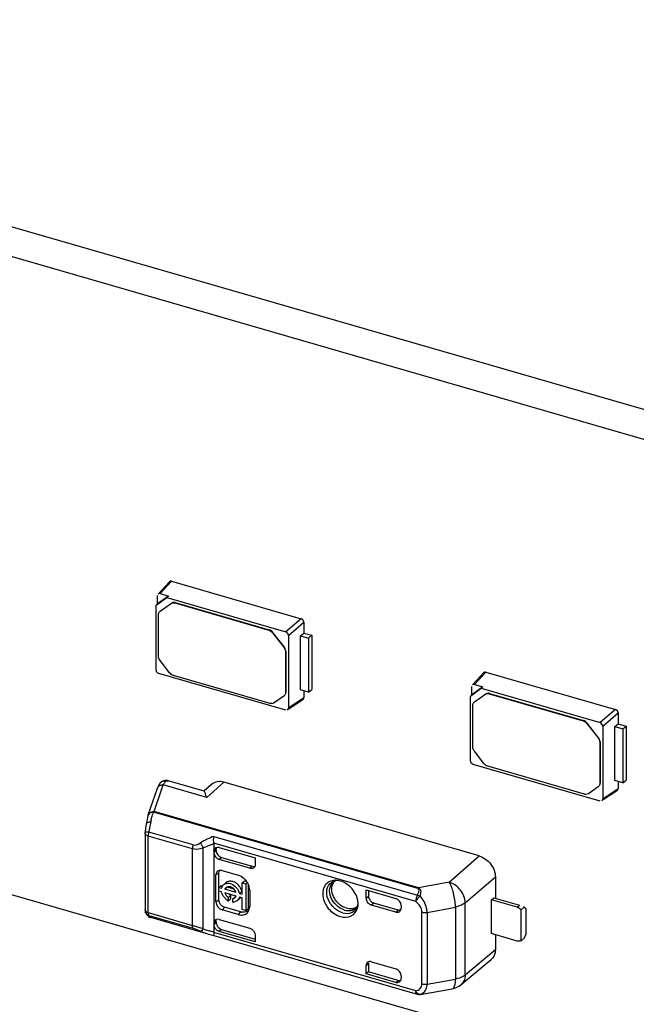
# Model space of a CAD drawing. Header units: millimetres. Extents: x 0 to 210, y 0 to 297.
# Tile 26 of 59: x 70.97 to 73.79, y 239.54 to 244.04. Entities that reach past the tile are written whole.
import ezdxf

# ---------------------------------------------------------------- set-up
doc = ezdxf.new("R2010")
doc.units = ezdxf.units.MM
doc.header["$LTSCALE"] = 19.36
doc.layers.get('0').update_dxf_attribs({"linetype": 'CONTINUOUS'})

msp = doc.modelspace()

# ---------------------------------------------------------------- linework, layer by layer
at = {"color": 7, "linetype": 'Continuous'}
for p, q in [((82.57663, 239.73428), (67.64388, 244.04499)), ((82.45877, 239.63221), (67.52602, 243.94292)), ((65.83727, 241.51068), (134.25328, 221.76068)), ((71.65552, 241.47144), (71.60375, 241.41473)), ((71.61376, 241.41695), (71.66533, 241.47373)), ((71.66533, 241.47373), (72.25966, 241.30216)), ((71.61376, 241.41695), (71.65204, 241.40579)), ((71.59484, 241.36376), (71.64467, 241.39921)), ((71.60152, 241.36985), (71.60141, 241.40817)), ((71.65204, 241.40579), (71.60152, 241.36985)), ((71.61314, 241.33678), (71.66472, 241.37369)), ((71.6521, 241.40571), (71.64461, 241.39928)), ((71.64467, 241.39921), (72.18882, 241.24201)), ((71.68079, 241.37465), (72.11128, 241.25037)), ((71.68222, 241.37588), (72.11271, 241.25161)), ((71.59478, 241.36384), (71.60158, 241.36978)), ((71.59495, 241.06702), (71.59484, 241.36376)), ((71.61336, 241.33707), (71.61193, 241.33583)), ((71.61195, 241.33581), (71.61314, 241.33678)), ((71.6059, 241.13036), (71.6059, 241.32137)), ((72.25966, 241.30216), (72.18882, 241.24201)), ((72.20117, 241.22609), (72.2718, 241.28651)), ((72.2718, 241.28651), (72.2718, 241.23678)), ((72.12878, 241.23808), (72.18012, 241.17191)), ((72.18155, 241.17315), (72.13021, 241.23931)), ((72.25621, 241.22462), (72.2718, 241.23678)), ((72.2718, 241.23678), (72.30814, 241.22629)), ((72.20117, 241.22609), (72.20117, 240.89202)), ((72.25621, 240.97718), (72.25621, 241.22462)), ((72.25621, 241.22462), (72.29371, 241.2138)), ((72.29371, 241.2138), (72.30814, 241.22629)), ((72.29371, 241.2138), (72.29371, 240.96636)), ((72.30814, 241.22629), (72.30814, 240.97885)), ((72.18737, 241.15232), (72.18737, 240.96369)), ((72.1888, 241.15356), (72.1888, 240.96493)), ((71.65653, 241.05486), (71.61314, 241.11077)), ((73.05382, 241.00124), (73.10539, 241.05802)), ((73.10539, 241.05802), (73.69972, 240.88645)), ((72.18882, 240.88323), (71.6073, 241.0511)), ((72.11805, 240.91438), (71.67402, 241.04256)), ((73.09558, 241.05573), (73.04381, 240.99902)), ((72.29371, 240.96636), (72.25621, 240.97718)), ((72.2718, 240.97268), (72.2718, 240.93962)), ((72.29371, 240.96636), (72.30814, 240.97885)), ((73.0349, 240.94805), (73.08473, 240.9835)), ((73.04159, 240.95414), (73.04147, 240.99246)), ((73.0921, 240.99008), (73.04159, 240.95414)), ((73.05382, 241.00124), (73.0921, 240.99008)), ((73.09216, 240.99), (73.08467, 240.98357)), ((73.08473, 240.9835), (73.62888, 240.8263)), ((72.18012, 240.94829), (72.13554, 240.91658)), ((72.18132, 240.94926), (72.18012, 240.94829)), ((72.18276, 240.95048), (72.18133, 240.94924)), ((72.2718, 240.93962), (72.20117, 240.89202)), ((72.26803, 240.93203), (72.20361, 240.88842)), ((73.03484, 240.94813), (73.04164, 240.95407)), ((73.03501, 240.65131), (73.0349, 240.94805)), ((73.05343, 240.92136), (73.052, 240.92012)), ((73.05201, 240.9201), (73.05321, 240.92107)), ((73.05321, 240.92107), (73.10478, 240.95798)), ((73.12085, 240.95894), (73.55135, 240.83466)), ((73.12228, 240.96017), (73.55277, 240.8359)), ((73.04596, 240.71465), (73.04596, 240.90566)), ((73.69972, 240.88645), (73.62888, 240.8263)), ((73.64123, 240.81038), (73.71186, 240.8708)), ((73.71186, 240.8708), (73.71186, 240.82107)), ((73.56884, 240.82237), (73.62019, 240.7562)), ((73.62161, 240.75744), (73.57027, 240.8236)), ((73.64123, 240.81038), (73.64123, 240.47631)), ((73.69627, 240.80891), (73.71186, 240.82107)), ((73.69627, 240.56147), (73.69627, 240.80891)), ((73.69627, 240.80891), (73.73377, 240.79808)), ((73.71186, 240.82107), (73.7482, 240.81058)), ((73.73377, 240.79808), (73.7482, 240.81058)), ((73.73377, 240.79808), (73.73377, 240.55065)), ((73.7482, 240.81058), (73.7482, 240.56314)), ((73.62743, 240.73661), (73.62743, 240.54798)), ((73.62886, 240.73785), (73.62886, 240.54922)), ((73.09659, 240.63915), (73.05321, 240.69506)), ((73.62888, 240.46752), (73.04737, 240.63539)), ((73.55811, 240.49867), (73.11409, 240.62685)), ((71.8147, 240.51267), (71.65082, 240.55998)), ((73.73377, 240.55065), (73.69627, 240.56147)), ((73.73377, 240.55065), (73.7482, 240.56314)), ((71.55863, 240.40438), (71.60081, 240.52571)), ((71.61362, 240.55006), (71.61205, 240.54817)), ((71.61208, 240.54822), (71.61205, 240.54817)), ((71.62853, 240.5598), (71.62304, 240.55746)), ((71.84935, 240.54362), (71.81409, 240.51255)), ((73.07422, 240.21603), (71.90577, 240.55333)), ((73.62019, 240.53258), (73.57561, 240.50087)), ((73.62138, 240.53355), (73.62019, 240.53258)), ((73.62282, 240.53477), (73.62139, 240.53353)), ((73.71186, 240.52391), (73.64123, 240.47631)), ((73.70809, 240.51632), (73.64367, 240.47271)), ((73.71186, 240.55697), (73.71186, 240.52391)), ((71.82658, 240.48355), (71.82637, 240.48433)), ((71.55794, 240.40206), (71.55575, 240.39298)), ((71.55783, 240.40206), (71.55861, 240.40439)), ((71.55794, 240.40207), (71.55793, 240.40204)), ((71.54651, 240.34121), (71.54472, 240.32741)), ((71.55084, 240.36864), (71.54971, 240.36214)), ((71.54398, 240.31949), (71.54402, 240.32115)), ((71.54398, 240.31949), (71.54398, 239.9692)), ((71.54402, 240.32115), (71.54417, 240.32277)), ((71.54472, 240.32741), (71.54417, 240.32277)), ((71.85961, 240.27235), (71.85961, 239.8671)), ((71.87064, 240.25047), (71.87033, 240.24664)), ((71.87033, 240.24077), (71.87033, 240.24664)), ((71.88046, 240.25584), (71.88438, 240.25501)), ((71.88439, 240.25501), (72.04931, 240.2074)), ((72.02456, 240.15945), (71.88435, 240.19992)), ((71.89507, 240.20888), (72.03495, 240.1685)), ((72.04931, 240.2074), (72.04931, 240.17706)), ((72.93713, 240.09646), (73.07422, 240.21603)), ((71.86871, 240.00524), (71.86871, 240.12895)), ((71.8827, 240.07146), (71.8827, 240.13729)), ((71.89673, 240.14888), (71.97096, 240.12745)), ((73.14914, 240.12017), (73.14914, 240.02223)), ((71.88198, 240.07146), (71.8927, 240.08074)), ((71.88198, 240.05507), (71.88198, 240.07146)), ((71.88198, 240.07146), (71.89481, 240.06776)), ((71.8927, 240.08074), (71.8981, 240.07918)), ((71.91489, 240.09345), (71.908, 240.08748)), ((71.92088, 240.0726), (71.91017, 240.06332)), ((71.95208, 240.0636), (71.92088, 240.0726)), ((71.98931, 240.0934), (72.00002, 240.10268)), ((71.98931, 240.04048), (71.98931, 240.0934)), ((71.98931, 240.0934), (72.0057, 240.08867)), ((72.00002, 240.10268), (72.00908, 240.10006)), ((72.0057, 240.08867), (72.01277, 240.09479)), ((72.0057, 240.08867), (72.0057, 239.96643)), ((72.01642, 240.0883), (72.01642, 239.97571)), ((72.40757, 240.0971), (72.40763, 240.09715)), ((71.89481, 240.05137), (71.88198, 240.05507)), ((71.8827, 240.01357), (71.8827, 240.05507)), ((71.96127, 240.04857), (71.91017, 240.06332)), ((71.96127, 240.03218), (71.91017, 240.04693)), ((71.92548, 240.0259), (71.9362, 240.03518)), ((71.92548, 240.0259), (71.92548, 240.01025)), ((71.92548, 240.01025), (71.9362, 240.01953)), ((71.9362, 240.03518), (71.9362, 240.01953)), ((71.94596, 240.01999), (71.95668, 240.02927)), ((71.94596, 240.00434), (71.94596, 240.01999)), ((71.97798, 240.0206), (71.97416, 240.0173)), ((71.97664, 240.04413), (71.98735, 240.05341)), ((71.97664, 240.04413), (71.98931, 240.04048)), ((71.98931, 240.02409), (71.97664, 240.02774)), ((71.98931, 239.97116), (71.98931, 240.02409)), ((72.02372, 240.05946), (72.02372, 239.98523)), ((72.55656, 240.02318), (72.55656, 240.06097)), ((72.55656, 240.06097), (72.69265, 240.02169)), ((72.56759, 240.05779), (72.56759, 240.03236)), ((73.13104, 240.01508), (73.14188, 240.02432)), ((73.14188, 240.02432), (73.25953, 239.99036)), ((71.98167, 239.96026), (71.90744, 239.98168)), ((71.9701, 240.01377), (71.96727, 240.01133)), ((72.0057, 239.96643), (72.01642, 239.97571)), ((72.51085, 239.97785), (72.5109, 239.9779)), ((72.69265, 239.95915), (72.5813, 239.99129)), ((72.70336, 239.96843), (72.59234, 240.00048)), ((72.71707, 239.97291), (72.71739, 239.97675)), ((72.71739, 239.9898), (72.71739, 239.97675)), ((73.13104, 239.86043), (73.13104, 240.01508)), ((73.24881, 239.98108), (73.13104, 240.01508)), ((73.26737, 239.96954), (73.28166, 239.98191)), ((73.28166, 239.98191), (73.2888, 239.97572)), ((73.2888, 239.97572), (73.2888, 239.85819)), ((71.54548, 239.96007), (71.54627, 239.95784)), ((71.56488, 239.93605), (71.56991, 239.93412)), ((71.83331, 239.85808), (71.56991, 239.93412)), ((71.97096, 239.9477), (71.89673, 239.96913)), ((72.0057, 239.96643), (71.98931, 239.97116)), ((72.70729, 239.96761), (72.70336, 239.96843)), ((73.26737, 239.82726), (73.26737, 239.96954)), ((71.87033, 239.91137), (71.87033, 239.91723)), ((71.88435, 239.92523), (72.02456, 239.88476)), ((71.83316, 239.85812), (71.84137, 239.85586)), ((71.84137, 239.85586), (71.85938, 239.85164)), ((71.85934, 239.85165), (72.79056, 239.58283)), ((72.04931, 239.82252), (71.88435, 239.87014)), ((71.89507, 239.87948), (72.04931, 239.83495)), ((72.04931, 239.85286), (72.04931, 239.82252)), ((73.24881, 239.82643), (73.13104, 239.86043)), ((73.14914, 239.85521), (73.14914, 239.78613)), ((73.26737, 239.82726), (73.28166, 239.83963)), ((73.2888, 239.85819), (73.28166, 239.83963)), ((72.55656, 239.67609), (72.55656, 239.71388)), ((72.56759, 239.72307), (72.56759, 239.68534)), ((72.5813, 239.73148), (72.69265, 239.69934)), ((72.99193, 239.62676), (73.13034, 239.74218)), ((72.56759, 239.68534), (72.55656, 239.67609)), ((72.69265, 239.6368), (72.55656, 239.67609)), ((72.70336, 239.64615), (72.56759, 239.68534)), ((72.71739, 239.66746), (72.71739, 239.6544)), ((72.80042, 239.58178), (72.80207, 239.58195)), ((72.80045, 239.58178), (72.80207, 239.58194)), ((72.80207, 239.58195), (72.80472, 239.5823)), ((72.80473, 239.5823), (72.95188, 239.60817))]:
    msp.add_line(p, q, dxfattribs=at)
at = {"color": 9, "linetype": 'Continuous'}
for p, q in [((71.66329, 241.37245), (71.66472, 241.37369)), ((71.68079, 241.37465), (71.68222, 241.37588)), ((71.61314, 241.33678), (71.61457, 241.33802)), ((72.11128, 241.25037), (72.11271, 241.25161)), ((72.12878, 241.23808), (72.13021, 241.23931)), ((72.18012, 241.17191), (72.18155, 241.17315)), ((72.18737, 241.15232), (72.1888, 241.15356)), ((72.18737, 240.96369), (72.1888, 240.96493)), ((73.05321, 240.92107), (73.05463, 240.9223)), ((73.10336, 240.95674), (73.10478, 240.95798)), ((73.12085, 240.95894), (73.12228, 240.96017)), ((73.55135, 240.83466), (73.55277, 240.8359)), ((73.56884, 240.82237), (73.57027, 240.8236)), ((73.62019, 240.7562), (73.62161, 240.75744)), ((73.62743, 240.73661), (73.62886, 240.73785)), ((71.5855, 240.41963), (71.62769, 240.54096)), ((71.82658, 240.48355), (71.62769, 240.54096)), ((71.90577, 240.55333), (71.82658, 240.48355)), ((73.62743, 240.54798), (73.62886, 240.54922)), ((72.79336, 240.06669), (71.58237, 240.41628)), ((72.7965, 240.07004), (71.5855, 240.41963)), ((71.55826, 239.95683), (71.55826, 240.30712)), ((71.76114, 240.24855), (71.55826, 240.30712)), ((71.76431, 240.26685), (71.56144, 240.32542)), ((71.86004, 240.30583), (72.79214, 240.03676)), ((71.76114, 239.89826), (71.76114, 240.24855)), ((71.81073, 239.88307), (71.81073, 240.25252)), ((72.7842, 240.00772), (71.85943, 240.27468)), ((71.87033, 240.24664), (71.85961, 240.23742)), ((71.85961, 240.23181), (71.87033, 240.24077)), ((71.89507, 240.20888), (71.88435, 240.19992)), ((72.03495, 240.1685), (72.02456, 240.15945)), ((71.8827, 240.13729), (71.86871, 240.12895)), ((73.01089, 240.00076), (73.14914, 240.12017)), ((72.93713, 240.09646), (72.7965, 240.07004)), ((72.55656, 240.02318), (72.56759, 240.03236)), ((71.8827, 240.01357), (71.86871, 240.00524)), ((71.90744, 239.98168), (71.89673, 239.96913)), ((72.59234, 240.00048), (72.5813, 239.99129)), ((72.83642, 239.9578), (72.96635, 239.98224)), ((72.96635, 239.98224), (72.96635, 239.65232)), ((73.01089, 239.67084), (73.01089, 240.00076)), ((73.24881, 239.98108), (73.25953, 239.99036)), ((71.54422, 239.96734), (71.54398, 239.9692)), ((71.55826, 239.95683), (71.76114, 239.89826)), ((71.55971, 239.94723), (71.5605, 239.94547)), ((71.5605, 239.94547), (71.56143, 239.94402)), ((71.56143, 239.94402), (71.76431, 239.88546)), ((71.98167, 239.96026), (71.97096, 239.9477)), ((72.69265, 239.95915), (72.70336, 239.96843)), ((72.81236, 239.63052), (72.81236, 239.95885)), ((72.83642, 239.9578), (72.83642, 239.62947)), ((71.81073, 239.88307), (71.76114, 239.89826)), ((71.87033, 239.91723), (71.85961, 239.90763)), ((71.85961, 239.90202), (71.87033, 239.91137)), ((72.7842, 239.59791), (71.85943, 239.86487)), ((71.89507, 239.87948), (71.88435, 239.87014)), ((73.14914, 239.78613), (73.01089, 239.67084)), ((72.55656, 239.71388), (72.56759, 239.72307)), ((72.69265, 239.6368), (72.70336, 239.64615)), ((72.83642, 239.62947), (72.96635, 239.65232)), ((72.78434, 239.59461), (72.7842, 239.59791)), ((72.78819, 239.59103), (72.78606, 239.59429)), ((72.80385, 239.58225), (72.80185, 239.58192)), ((72.80385, 239.58225), (72.80473, 239.5823))]:
    msp.add_line(p, q, dxfattribs=at)
at = {"color": 7, "linetype": 'Continuous'}
for points in [[(71.65089, 240.55996), (71.64635, 240.56101), (71.64032, 240.56157), (71.63433, 240.56117), (71.62853, 240.5598)], [(71.62304, 240.55746), (71.61801, 240.55418), (71.61362, 240.55006)], [(71.55575, 240.39298), (71.55319, 240.38105), (71.55084, 240.36864)], [(71.54971, 240.36215), (71.5484, 240.35404), (71.54651, 240.34121)], [(71.85943, 240.27468), (71.85949, 240.27429), (71.85953, 240.27391), (71.85957, 240.27352), (71.85959, 240.27313), (71.85961, 240.27274), (71.85961, 240.27235)], [(71.54627, 239.95784), (71.54799, 239.95379), (71.55014, 239.94978), (71.55284, 239.94587)], [(71.55284, 239.94587), (71.5562, 239.94212), (71.56025, 239.93877), (71.56488, 239.93605)], [(71.85961, 239.8671), (71.85961, 239.86671), (71.85959, 239.86632), (71.85957, 239.86595), (71.85953, 239.86558), (71.85949, 239.86522), (71.85943, 239.86487)]]:
    msp.add_lwpolyline(points, dxfattribs=at)
for centre, radius, start, end in [((72.16738, 240.96493), 0.02142, 351.55578, 0.00814), ((73.60744, 240.54922), 0.02142, 351.55578, 0.00814), ((72.03274, 240.17477), 0.0161, 311.02085, 317.38659), ((71.94467, 240.052), 0.08041, 43.66296, 49.06152), ((71.92186, 240.06376), 0.02701, 128.31737, 138.78152), ((71.92779, 240.05548), 0.01954, 124.44523, 128.17512), ((71.94412, 240.05144), 0.0812, 37.81748, 43.67765), ((71.94588, 240.05273), 0.07902, 26.43752, 37.85961), ((72.41591, 240.04046), 0.0641, 95.14928, 103.26571), ((72.42416, 240.07691), 0.02613, 120.66499, 129.25143), ((72.41652, 240.03348), 0.07111, 86.79326, 95.13146), ((72.42826, 240.04665), 0.05726, 95.01427, 103.07871), ((72.41619, 240.02655), 0.07805, 82.35477, 86.83364), ((72.41569, 240.02256), 0.08207, 80.56278, 82.37749), ((72.41477, 240.01752), 0.0872, 73.85237, 80.51579), ((71.96492, 240.07199), 0.07368, 216.76137, 222.38043), ((71.96086, 240.06828), 0.06818, 222.37042, 228.25553), ((71.94367, 240.03837), 0.01852, 277.10677, 288.02237), ((71.95439, 240.04765), 0.01852, 277.10677, 288.02237), ((71.9446, 240.03808), 0.01769, 329.23976, 340.50577), ((71.95762, 240.0446), 0.0309, 310.30596, 317.18361), ((71.95831, 240.04395), 0.02996, 317.19872, 323.28956), ((71.94767, 240.05109), 0.04647, 236.42137, 241.4814), ((71.94699, 240.03378), 0.02946, 267.99287, 277.96018), ((71.94625, 240.03608), 0.03191, 307.44036, 310.32301), ((71.9469, 240.03532), 0.03091, 310.30692, 317.38872), ((71.97389, 239.98518), 0.04983, 352.17563, 0.06006), ((72.48696, 240.02748), 0.05354, 275.30104, 283.5048), ((72.45085, 239.99549), 0.06939, 345.06533, 352.74002), ((72.44633, 239.99613), 0.07396, 352.69029, 354.92485), ((72.43498, 239.99646), 0.08532, 359.74714, 6.56512), ((72.44209, 239.99647), 0.07822, 354.94884, 359.71767), ((73.23543, 239.93945), 0.0438, 58.09536, 62.9333), ((73.23408, 239.93727), 0.04637, 48.80678, 58.09649), ((71.57273, 239.96923), 0.02876, 180.05919, 198.57123), ((71.99652, 240.0116), 0.05344, 253.86834, 259.36798), ((71.99603, 240.0091), 0.0509, 259.39698, 261.16531), ((71.98807, 239.98065), 0.03474, 315.39552, 320.9728), ((71.98762, 239.98101), 0.03531, 320.97372, 326.11924), ((71.98617, 239.98195), 0.03704, 326.16685, 334.79359), ((73.23529, 239.93863), 0.04455, 43.93817, 48.83576), ((72.79851, 239.6105), 0.02879, 253.97555, 273.85905)]:
    msp.add_arc(centre, radius, start, end, dxfattribs=at)
at = {"color": 9, "linetype": 'Continuous'}
for centre, radius, start, end in [((71.64556, 240.54176), 0.01897, 73.8816, 75.99064), ((71.63306, 240.53186), 0.0266, 130.47843, 142.03294), ((71.62496, 240.50924), 0.03184, 85.08322, 92.99522), ((71.63356, 240.52973), 0.02884, 78.90996, 84.97262), ((71.57357, 240.39783), 0.01614, 159.17964, 164.80356), ((71.9155, 240.3035), 0.3517, 161.29759, 162.44035), ((72.27714, 240.21588), 0.72404, 170.0405, 171.29854), ((72.24669, 240.22157), 0.69306, 168.15154, 170.06814), ((72.23283, 240.22422), 0.67895, 167.49994, 168.13082), ((72.07787, 240.25789), 0.52038, 166.49004, 167.42598), ((71.60467, 240.30707), 0.04641, 176.42202, 179.9481), ((71.9275, 240.3288), 0.13947, 202.33914, 213.15452), ((71.57093, 239.97009), 0.02773, 240.67684, 249.97192), ((71.90044, 240.08534), 0.22127, 246.08396, 248.13859), ((71.91486, 240.12196), 0.26063, 248.19253, 252.79648), ((72.82094, 239.61447), 0.0403, 204.2586, 210.04558), ((72.79342, 239.62461), 0.04363, 283.8414, 292.66774), ((72.79437, 239.62225), 0.04108, 292.70012, 301.4929)]:
    msp.add_arc(centre, radius, start, end, dxfattribs=at)
at = {"color": 7, "linetype": 'Continuous'}
for centre, major_axis, ratio, start_param, end_param in [((71.6138, 241.40455), (-0.00937, 0.01084), 0.7477192, -0.8547567, 0.0883516), ((72.18878, 241.22963), (0.00936, -0.01079), 0.7522872, 0.7144696, 2.282189), ((73.05386, 240.98884), (-0.00937, 0.01084), 0.7477192, -0.8547567, 0.0883516), ((72.18878, 240.89563), (-0.00937, 0.01084), 0.7477192, -3.2299538, -2.4286299), ((73.62884, 240.81392), (0.00936, -0.01079), 0.7522872, 0.7144696, 2.282189), ((73.62884, 240.47992), (-0.00937, 0.01084), 0.7477192, -3.2299538, -2.4286299), ((71.88435, 240.22467), (-0.0187, 0.0216), 0.7500163, 0.7139937, 2.2847899), ((71.89507, 240.23363), (-0.0187, 0.0216), 0.7500163, 6.9971789, 8.5679752), ((72.5813, 240.01603), (0.01871, -0.0216), 0.7499837, -2.4281377, -0.8573411), ((72.59234, 240.02522), (0.01871, -0.0216), 0.7499837, -2.4281377, -0.8573411), ((72.69265, 239.99694), (-0.0187, 0.0216), 0.7500007, -2.4278575, -0.8570612), ((73.27739, 239.9749), (0.03555, -0.01624), 0.2087122, 1.5459568, 1.6595662), ((71.88435, 239.90049), (-0.0187, 0.0216), 0.7500163, 5.4263826, 6.9971789), ((71.89507, 239.91009), (-0.0187, 0.0216), 0.7500163, 0.5549847, 0.7139936), ((72.5813, 239.70674), (0.01871, -0.0216), 0.7499837, 8.5674368, 10.1382332), ((72.59234, 239.71593), (0.01871, -0.0216), 0.7499837, -2.587117, -2.4281375), ((72.69265, 239.66155), (-0.0187, 0.0216), 0.7500007, -3.9986538, -2.4278575), ((72.70336, 239.67089), (-0.0187, 0.0216), 0.7500007, -3.9986538, -3.4783483)]:
    msp.add_ellipse(centre, major_axis=major_axis, ratio=ratio, start_param=start_param, end_param=end_param, dxfattribs=at)
for points in [[(71.66532, 241.47373), (71.66208, 241.47461), (71.65777, 241.47394), (71.65551, 241.47145)], [(71.6059, 241.32137), (71.6059, 241.32659), (71.60803, 241.33236), (71.61194, 241.33582)], [(72.2718, 241.28651), (72.27169, 241.29311), (72.26597, 241.30023), (72.25965, 241.30216)], [(72.11128, 241.25037), (72.11813, 241.2484), (72.12441, 241.24371), (72.12878, 241.23808)], [(72.13021, 241.23931), (72.12584, 241.24495), (72.11956, 241.24963), (72.11271, 241.25161)], [(72.18012, 241.17191), (72.18439, 241.16641), (72.18737, 241.15929), (72.18737, 241.15232)], [(72.1888, 241.15356), (72.1888, 241.16052), (72.18582, 241.16765), (72.18155, 241.17315)], [(71.61314, 241.11077), (71.60887, 241.11627), (71.6059, 241.1234), (71.6059, 241.13036)], [(71.6073, 241.0511), (71.60085, 241.05296), (71.59495, 241.0603), (71.59495, 241.06702)], [(73.10539, 241.05802), (73.10215, 241.0589), (73.09783, 241.05823), (73.09558, 241.05574)], [(71.67402, 241.04256), (71.66718, 241.04454), (71.6609, 241.04923), (71.65653, 241.05486)], [(72.18737, 240.96369), (72.18737, 240.95847), (72.18523, 240.95271), (72.18132, 240.94925)], [(72.26803, 240.93202), (72.27038, 240.9336), (72.27175, 240.93679), (72.2718, 240.93962)], [(73.04596, 240.90566), (73.04596, 240.91088), (73.04809, 240.91665), (73.052, 240.92011)], [(73.71186, 240.8708), (73.71175, 240.8774), (73.70603, 240.88452), (73.69972, 240.88645)], [(73.55135, 240.83466), (73.55819, 240.83269), (73.56447, 240.828), (73.56884, 240.82237)], [(73.57027, 240.8236), (73.5659, 240.82923), (73.55962, 240.83392), (73.55277, 240.8359)], [(73.62019, 240.7562), (73.62445, 240.7507), (73.62743, 240.74357), (73.62743, 240.73661)], [(73.62886, 240.73785), (73.62886, 240.74481), (73.62588, 240.75194), (73.62161, 240.75744)], [(73.05321, 240.69506), (73.04894, 240.70056), (73.04596, 240.70769), (73.04596, 240.71465)], [(73.04737, 240.63539), (73.04091, 240.63725), (73.03501, 240.64459), (73.03501, 240.65131)], [(73.11409, 240.62685), (73.10724, 240.62883), (73.10096, 240.63352), (73.09659, 240.63915)], [(71.61209, 240.54823), (71.60693, 240.54161), (71.60357, 240.53364), (71.60081, 240.52571)], [(73.62743, 240.54798), (73.62743, 240.54276), (73.6253, 240.537), (73.62139, 240.53354)], [(73.7081, 240.51631), (73.71044, 240.51789), (73.71181, 240.52108), (73.71186, 240.52391)], [(71.55863, 240.40438), (71.55995, 240.40817), (71.56252, 240.41166), (71.56567, 240.41414)], [(71.56567, 240.41414), (71.57105, 240.4184), (71.57867, 240.42022), (71.58551, 240.41963)], [(71.5855, 240.41963), (71.58433, 240.4186), (71.58321, 240.41745), (71.58245, 240.41609)], [(71.85961, 240.23742), (71.85961, 240.24266), (71.86172, 240.2485), (71.86569, 240.25191)], [(71.86569, 240.25191), (71.86956, 240.25523), (71.87541, 240.25649), (71.88046, 240.25584)], [(72.03495, 240.1685), (72.03896, 240.16734), (72.04348, 240.16709), (72.04748, 240.16829)], [(72.04931, 240.17706), (72.04931, 240.17239), (72.04775, 240.16731), (72.04459, 240.16387)], [(71.89673, 240.14888), (71.89125, 240.15046), (71.88478, 240.15048), (71.87964, 240.148)], [(71.8827, 240.13729), (71.8827, 240.14173), (71.88408, 240.14652), (71.88694, 240.14992)], [(71.99736, 240.11275), (71.98975, 240.11935), (71.98064, 240.12466), (71.97096, 240.12745)], [(71.89481, 240.06776), (71.89587, 240.07276), (71.89816, 240.07769), (71.90152, 240.08154)], [(71.91571, 240.07084), (71.91326, 240.06891), (71.91121, 240.06626), (71.91017, 240.06332)], [(71.93572, 240.08948), (71.95528, 240.08383), (71.97285, 240.06414), (71.97664, 240.04413)], [(71.94741, 240.06806), (71.94396, 240.07089), (71.94001, 240.07335), (71.93572, 240.07458)], [(71.96317, 240.09043), (71.95813, 240.09409), (71.95242, 240.09703), (71.94644, 240.09876)], [(71.96127, 240.04857), (71.95903, 240.05622), (71.95357, 240.06301), (71.94741, 240.06806)], [(71.97705, 240.07655), (71.97319, 240.08184), (71.96846, 240.08659), (71.96317, 240.09043)], [(71.98358, 240.06532), (71.98182, 240.06928), (71.9796, 240.07306), (71.97705, 240.07655)], [(71.98735, 240.05341), (71.98658, 240.0575), (71.98528, 240.06152), (71.98358, 240.06532)], [(72.02191, 240.07368), (72.02068, 240.07859), (72.01888, 240.08338), (72.01663, 240.08791)], [(72.02372, 240.05946), (72.02372, 240.06424), (72.02306, 240.06904), (72.02191, 240.07368)], [(72.40385, 240.08694), (72.40584, 240.0917), (72.40862, 240.09621), (72.41205, 240.10007)], [(71.89861, 240.03996), (71.89692, 240.04359), (71.89555, 240.04743), (71.89481, 240.05137)], [(71.90589, 240.0279), (71.90308, 240.03166), (71.90059, 240.0357), (71.89861, 240.03996)], [(71.91017, 240.04693), (71.91261, 240.03861), (71.91838, 240.03088), (71.92548, 240.0259)], [(71.9362, 240.03518), (71.93368, 240.03695), (71.9314, 240.03907), (71.92937, 240.04137)], [(71.9494, 240.02076), (71.95177, 240.02153), (71.95403, 240.0228), (71.95592, 240.02443)], [(71.95592, 240.02443), (71.95744, 240.02573), (71.95877, 240.02731), (71.9598, 240.02903)], [(71.97664, 240.02774), (71.9756, 240.02283), (71.97305, 240.01809), (71.96965, 240.0144)], [(71.86871, 240.00524), (71.86871, 239.99), (71.88209, 239.97336), (71.89673, 239.96913)], [(71.90744, 239.98168), (71.89451, 239.98542), (71.8827, 240.00012), (71.8827, 240.01357)], [(71.92197, 240.01237), (71.91968, 240.01388), (71.91751, 240.01558), (71.91547, 240.01741)], [(71.96565, 240.01074), (71.96146, 240.00754), (71.95629, 240.00534), (71.95107, 240.00461)], [(72.01968, 239.96617), (72.0215, 239.97001), (72.02267, 239.97419), (72.02325, 239.9784)], [(72.49191, 239.97416), (72.4838, 239.9734), (72.47542, 239.97443), (72.4676, 239.97669)], [(72.5145, 239.9819), (72.50995, 239.97888), (72.50477, 239.9767), (72.49947, 239.97542)], [(73.24881, 239.98108), (73.25107, 239.98043), (73.25327, 239.97953), (73.25536, 239.97846)], [(71.99451, 239.95824), (71.9924, 239.95829), (71.99029, 239.95848), (71.98821, 239.9588)], [(72.00644, 239.95975), (72.00259, 239.95864), (71.99852, 239.95816), (71.99451, 239.95824)], [(72.01666, 239.96465), (72.01359, 239.96246), (72.01007, 239.9608), (72.00644, 239.95975)], [(72.44885, 239.95603), (72.44253, 239.95785), (72.4364, 239.96045), (72.43064, 239.96361)], [(72.71562, 239.96814), (72.71295, 239.96739), (72.71005, 239.96726), (72.70729, 239.96761)], [(72.71135, 239.9623), (72.71439, 239.96493), (72.7164, 239.96894), (72.71707, 239.97291)], [(71.88435, 239.87014), (71.87143, 239.87387), (71.85961, 239.88857), (71.85961, 239.90202)], [(71.87033, 239.91137), (71.87033, 239.90726), (71.87136, 239.9031), (71.87302, 239.89935)], [(71.87302, 239.89935), (71.87704, 239.89031), (71.88556, 239.88222), (71.89507, 239.87948)], [(72.02456, 239.88476), (72.03749, 239.88103), (72.04931, 239.86632), (72.04931, 239.85286)], [(73.26737, 239.82726), (73.26175, 239.82467), (73.25476, 239.82472), (73.24881, 239.82643)], [(72.71739, 239.66746), (72.71739, 239.68091), (72.70557, 239.69561), (72.69265, 239.69934)], [(72.95188, 239.60817), (72.96638, 239.61072), (72.98063, 239.61733), (72.99193, 239.62676)]]:
    msp.add_open_spline(points, degree=3, dxfattribs=at)
for points, knots in [([(71.66329, 241.37245), (71.66684, 241.37497), (71.67336, 241.37619), (71.67922, 241.3751), (71.68079, 241.37465)], [0, 0, 0, 0, 0.727298, 1, 1, 1, 1]), ([(71.68222, 241.37588), (71.68065, 241.37634), (71.67479, 241.37743), (71.66827, 241.37621), (71.66472, 241.37369)], [0, 0, 0, 0, 0.272702, 1, 1, 1, 1]), ([(73.10336, 240.95674), (73.1069, 240.95926), (73.11342, 240.96048), (73.11928, 240.95939), (73.12085, 240.95894)], [0, 0, 0, 0, 0.727298, 1, 1, 1, 1]), ([(73.12228, 240.96017), (73.12071, 240.96063), (73.11485, 240.96172), (73.10833, 240.9605), (73.10478, 240.95798)], [0, 0, 0, 0, 0.272702, 1, 1, 1, 1]), ([(72.13554, 240.91658), (72.132, 240.91406), (72.12548, 240.91284), (72.11961, 240.91393), (72.11805, 240.91438)], [0, 0, 0, 0, 0.727298, 1, 1, 1, 1]), ([(71.62769, 240.54096), (71.6286, 240.54286), (71.63173, 240.54894), (71.63555, 240.55487), (71.63911, 240.55804)], [0, 0, 0, 0, 0.3056048, 1, 1, 1, 1]), ([(71.90577, 240.55333), (71.8958, 240.55621), (71.87544, 240.55832), (71.85636, 240.54979), (71.84935, 240.54362)], [0, 0, 0, 0, 0.5265336, 1, 1, 1, 1]), ([(71.82637, 240.48433), (71.8245, 240.49118), (71.82186, 240.50036), (71.81751, 240.5092), (71.81573, 240.51238), (71.8147, 240.51267)], [0, 0, 0, 0, 0.6884481, 0.8961304, 1, 1, 1, 1]), ([(73.57561, 240.50087), (73.57206, 240.49835), (73.56554, 240.49713), (73.55968, 240.49822), (73.55811, 240.49867)], [0, 0, 0, 0, 0.727298, 1, 1, 1, 1]), ([(71.85943, 240.27468), (71.85824, 240.28257), (71.85806, 240.29314), (71.8596, 240.30344), (71.86004, 240.30583)], [0, 0, 0, 0, 0.7663684, 1, 1, 1, 1]), ([(73.07422, 240.21603), (73.09492, 240.21025), (73.13168, 240.18356), (73.14913, 240.14118), (73.14913, 240.12018)], [0, 0, 0, 0, 0.5056012, 1, 1, 1, 1]), ([(72.0433, 240.16263), (72.03976, 240.15955), (72.03262, 240.1577), (72.02627, 240.15896), (72.02456, 240.15945)], [0, 0, 0, 0, 0.724519, 1, 1, 1, 1]), ([(71.87964, 240.148), (71.8747, 240.14562), (71.86942, 240.13854), (71.86871, 240.13101), (71.86871, 240.12895)], [0, 0, 0, 0, 0.7268908, 1, 1, 1, 1]), ([(71.90511, 240.08495), (71.90707, 240.08649), (71.91627, 240.09193), (71.92798, 240.09172), (71.93572, 240.08948)], [0, 0, 0, 0, 0.2362971, 1, 1, 1, 1]), ([(71.94644, 240.09876), (71.94355, 240.09959), (71.93287, 240.10171), (71.92086, 240.09863), (71.91489, 240.09345)], [0, 0, 0, 0, 0.2755255, 1, 1, 1, 1]), ([(71.93572, 240.07458), (71.93401, 240.07508), (71.92754, 240.07613), (71.92065, 240.07428), (71.91674, 240.07159)], [0, 0, 0, 0, 0.272334, 1, 1, 1, 1]), ([(72.40121, 240.10285), (72.39353, 240.10104), (72.37874, 240.09427), (72.35724, 240.06788), (72.3556, 240.0186), (72.38516, 239.96764), (72.42002, 239.9442), (72.43902, 239.93871)], [0, 0, 0, 0, 0.1084073, 0.21572, 0.4523772, 0.728091, 1, 1, 1, 1]), ([(72.43064, 239.96361), (72.41622, 239.97152), (72.39157, 239.99433), (72.37309, 240.03783), (72.37914, 240.08274), (72.40321, 240.0996), (72.4153, 240.10243)], [0, 0, 0, 0, 0.2820854, 0.5541106, 0.7868017, 1, 1, 1, 1]), ([(72.45833, 239.96838), (72.44452, 239.97237), (72.4185, 239.98833), (72.39364, 240.02427), (72.38626, 240.06526), (72.39868, 240.0898), (72.40757, 240.0971)], [0, 0, 0, 0, 0.2653274, 0.5397899, 0.7875613, 1, 1, 1, 1]), ([(72.4676, 239.97669), (72.44454, 239.98335), (72.40575, 240.01498), (72.39544, 240.06685), (72.40385, 240.08694)], [0, 0, 0, 0, 0.5242783, 1, 1, 1, 1]), ([(72.42733, 240.10387), (72.42566, 240.1038), (72.41996, 240.10326), (72.41433, 240.10146), (72.41084, 240.09939)], [0, 0, 0, 0, 0.2917324, 1, 1, 1, 1]), ([(72.51974, 240.00622), (72.5173, 240.02765), (72.49737, 240.06898), (72.45983, 240.09527), (72.43902, 240.10127)], [0, 0, 0, 0, 0.4989945, 1, 1, 1, 1]), ([(72.79214, 240.03676), (72.79353, 240.03955), (72.79597, 240.04511), (72.79958, 240.05274), (72.80042, 240.06172), (72.79567, 240.06528), (72.79336, 240.06669)], [0, 0, 0, 0, 0.2767337, 0.5352946, 0.760227, 1, 1, 1, 1]), ([(72.43902, 239.93871), (72.45508, 239.93408), (72.49127, 239.93341), (72.51392, 239.96273), (72.5179, 239.9776)], [0, 0, 0, 0, 0.5204917, 1, 1, 1, 1]), ([(72.44885, 239.95603), (72.46313, 239.95191), (72.49529, 239.95129), (72.51552, 239.97727), (72.51912, 239.99047)], [0, 0, 0, 0, 0.520619, 1, 1, 1, 1]), ([(72.45833, 239.96838), (72.46764, 239.96569), (72.48668, 239.96376), (72.50442, 239.97197), (72.51085, 239.97785)], [0, 0, 0, 0, 0.5266747, 1, 1, 1, 1]), ([(72.5109, 239.9779), (72.512, 239.9789), (72.51676, 239.98408), (72.51935, 239.99101), (72.52037, 239.99644)], [0, 0, 0, 0, 0.2111621, 1, 1, 1, 1]), ([(71.97096, 239.9477), (71.97844, 239.94554), (71.99382, 239.94408), (72.00789, 239.95128), (72.0128, 239.95625)], [0, 0, 0, 0, 0.5269724, 1, 1, 1, 1]), ([(72.69265, 239.95915), (72.69436, 239.95866), (72.70069, 239.9574), (72.70781, 239.95923), (72.71135, 239.9623)], [0, 0, 0, 0, 0.2754296, 1, 1, 1, 1]), ([(71.85943, 239.86487), (71.85891, 239.86173), (71.85841, 239.85818), (71.85835, 239.85192), (71.85963, 239.85158)], [0, 0, 0, 0, 0.7061622, 1, 1, 1, 1]), ([(73.14914, 239.78613), (73.14914, 239.78175), (73.14782, 239.7656), (73.13943, 239.74977), (73.13034, 239.74218)], [0, 0, 0, 0, 0.2698748, 1, 1, 1, 1])]:
    msp.add_open_spline(points, degree=3, knots=knots, dxfattribs=at)
at = {"color": 9, "linetype": 'Continuous'}
for points in [[(71.63911, 240.55804), (71.64195, 240.56049), (71.64651, 240.56107), (71.65015, 240.56016)], [(71.63609, 240.55846), (71.62902, 240.55909), (71.62118, 240.55669), (71.61579, 240.55209)], [(71.56144, 240.32542), (71.55978, 240.32043), (71.55868, 240.31521), (71.55835, 240.30997)], [(71.86004, 240.30583), (71.83856, 240.2981), (71.81772, 240.2881), (71.7985, 240.27579)], [(71.76432, 240.26685), (71.76236, 240.26098), (71.76114, 240.25474), (71.76114, 240.24855)], [(71.76431, 240.26685), (71.7756, 240.26348), (71.78856, 240.26946), (71.7985, 240.27579)], [(71.81073, 240.25252), (71.82632, 240.26066), (71.84283, 240.26711), (71.85961, 240.27235)], [(72.7965, 240.07005), (72.79532, 240.06902), (72.79421, 240.06786), (72.79344, 240.0665)], [(72.79214, 240.03676), (72.7871, 240.02808), (72.7842, 240.01775), (72.7842, 240.00772)], [(72.79213, 240.03676), (72.79616, 240.03596), (72.80011, 240.03462), (72.80385, 240.03292)], [(71.55735, 239.94591), (71.55198, 239.94893), (71.54744, 239.95423), (71.54547, 239.96007)], [(71.55826, 239.95682), (71.55826, 239.95359), (71.55858, 239.95026), (71.55971, 239.94723)], [(71.76431, 239.88546), (71.77623, 239.88211), (71.78728, 239.8762), (71.7985, 239.87098)], [(71.83316, 239.85812), (71.82133, 239.86155), (71.80967, 239.86578), (71.7985, 239.87098)], [(71.85961, 239.8671), (71.85227, 239.86881), (71.84498, 239.87076), (71.83778, 239.87299)], [(72.78635, 239.58673), (72.7851, 239.58913), (72.78457, 239.59191), (72.78434, 239.59461)], [(72.79056, 239.58283), (72.78872, 239.58336), (72.78723, 239.58503), (72.78635, 239.58673)]]:
    msp.add_open_spline(points, degree=3, dxfattribs=at)
for points, knots in [([(71.60081, 240.52571), (71.6023, 240.53001), (71.60873, 240.53799), (71.61836, 240.54078), (71.62329, 240.54104)], [0, 0, 0, 0, 0.4791356, 1, 1, 1, 1]), ([(71.58237, 240.41628), (71.5798, 240.41635), (71.57063, 240.41572), (71.56087, 240.40985), (71.55849, 240.40357)], [0, 0, 0, 0, 0.2766676, 1, 1, 1, 1]), ([(71.57189, 240.37946), (71.57253, 240.38214), (71.57505, 240.39226), (71.57787, 240.4023), (71.58019, 240.40961)], [0, 0, 0, 0, 0.2649088, 1, 1, 1, 1]), ([(71.56997, 240.37118), (71.56739, 240.37116), (71.56026, 240.37076), (71.55054, 240.3671), (71.54971, 240.36215)], [0, 0, 0, 0, 0.3395545, 1, 1, 1, 1]), ([(71.55826, 240.30712), (71.55623, 240.3077), (71.55034, 240.30975), (71.54398, 240.31511), (71.54398, 240.31949)], [0, 0, 0, 0, 0.325667, 1, 1, 1, 1]), ([(71.56144, 240.32542), (71.55732, 240.32556), (71.5526, 240.32536), (71.54448, 240.32454), (71.54419, 240.32278)], [0, 0, 0, 0, 0.6972287, 1, 1, 1, 1]), ([(71.81073, 240.25252), (71.80665, 240.251), (71.79072, 240.24612), (71.77302, 240.24513), (71.76114, 240.24855)], [0, 0, 0, 0, 0.2608276, 1, 1, 1, 1]), ([(72.79649, 240.07004), (72.79941, 240.06846), (72.80496, 240.06437), (72.80765, 240.05416), (72.80594, 240.0438), (72.80467, 240.03664), (72.80385, 240.03292)], [0, 0, 0, 0, 0.2413969, 0.4710482, 0.7235434, 1, 1, 1, 1]), ([(73.01089, 240.00076), (73.01078, 240.02157), (72.99345, 240.06346), (72.9574, 240.09023), (72.93696, 240.09633)], [0, 0, 0, 0, 0.4938406, 1, 1, 1, 1]), ([(72.96635, 239.98224), (72.9662, 240.00376), (72.96006, 240.04312), (72.94692, 240.08126), (72.93713, 240.09646)], [0, 0, 0, 0, 0.5434432, 1, 1, 1, 1]), ([(72.7842, 240.00772), (72.78546, 240.00978), (72.7914, 240.01864), (72.79817, 240.02695), (72.80385, 240.03292)], [0, 0, 0, 0, 0.2263939, 1, 1, 1, 1]), ([(72.83642, 239.9578), (72.83628, 239.96433), (72.83278, 239.99193), (72.81792, 240.0172), (72.80385, 240.03292)], [0, 0, 0, 0, 0.2365688, 1, 1, 1, 1]), ([(72.81236, 239.95885), (72.81223, 239.96338), (72.80875, 239.98255), (72.7952, 239.99809), (72.7842, 240.00772)], [0, 0, 0, 0, 0.2367498, 1, 1, 1, 1]), ([(73.01089, 240.00076), (73.00823, 239.99851), (72.99481, 239.98932), (72.97885, 239.98452), (72.96635, 239.98224)], [0, 0, 0, 0, 0.2153118, 1, 1, 1, 1]), ([(71.55826, 239.95683), (71.55647, 239.95735), (71.551, 239.95929), (71.54526, 239.96338), (71.54422, 239.96734)], [0, 0, 0, 0, 0.3129317, 1, 1, 1, 1]), ([(71.56991, 239.93412), (71.56908, 239.93436), (71.56507, 239.93645), (71.56284, 239.94074), (71.56143, 239.94402)], [0, 0, 0, 0, 0.1940145, 1, 1, 1, 1]), ([(72.81236, 239.95885), (72.81416, 239.95833), (72.82207, 239.95672), (72.83033, 239.95669), (72.83642, 239.9578)], [0, 0, 0, 0, 0.2323876, 1, 1, 1, 1]), ([(71.76432, 239.88546), (71.76377, 239.88616), (71.76158, 239.89008), (71.76114, 239.89471), (71.76114, 239.89826)], [0, 0, 0, 0, 0.2004889, 1, 1, 1, 1]), ([(71.81073, 239.88307), (71.80884, 239.88003), (71.80554, 239.87546), (71.80073, 239.87124), (71.7985, 239.87098)], [0, 0, 0, 0, 0.6138702, 1, 1, 1, 1]), ([(73.01089, 239.67084), (73.00823, 239.66858), (72.99481, 239.65939), (72.97885, 239.65459), (72.96635, 239.65232)], [0, 0, 0, 0, 0.2153118, 1, 1, 1, 1]), ([(73.01089, 239.67084), (73.01087, 239.66644), (73.00948, 239.65024), (73.00106, 239.63437), (72.99193, 239.62676)], [0, 0, 0, 0, 0.2701094, 1, 1, 1, 1]), ([(72.7842, 239.59791), (72.79141, 239.60001), (72.80646, 239.60658), (72.81212, 239.62276), (72.81236, 239.63052)], [0, 0, 0, 0, 0.4916907, 1, 1, 1, 1]), ([(72.81236, 239.63052), (72.81416, 239.63), (72.82207, 239.62839), (72.83033, 239.62836), (72.83642, 239.62947)], [0, 0, 0, 0, 0.2323885, 1, 1, 1, 1]), ([(72.81583, 239.58722), (72.82221, 239.59113), (72.83367, 239.60405), (72.83623, 239.62073), (72.83642, 239.62947)], [0, 0, 0, 0, 0.4610298, 1, 1, 1, 1]), ([(72.95189, 239.60817), (72.95735, 239.60914), (72.96603, 239.62696), (72.96628, 239.64184), (72.96635, 239.65232)], [0, 0, 0, 0, 0.3462686, 1, 1, 1, 1]), ([(72.80385, 239.58225), (72.80252, 239.58208), (72.79623, 239.58247), (72.79105, 239.58714), (72.78819, 239.59103)], [0, 0, 0, 0, 0.2175484, 1, 1, 1, 1])]:
    msp.add_open_spline(points, degree=3, knots=knots, dxfattribs=at)

doc.saveas('drawing.dxf')
